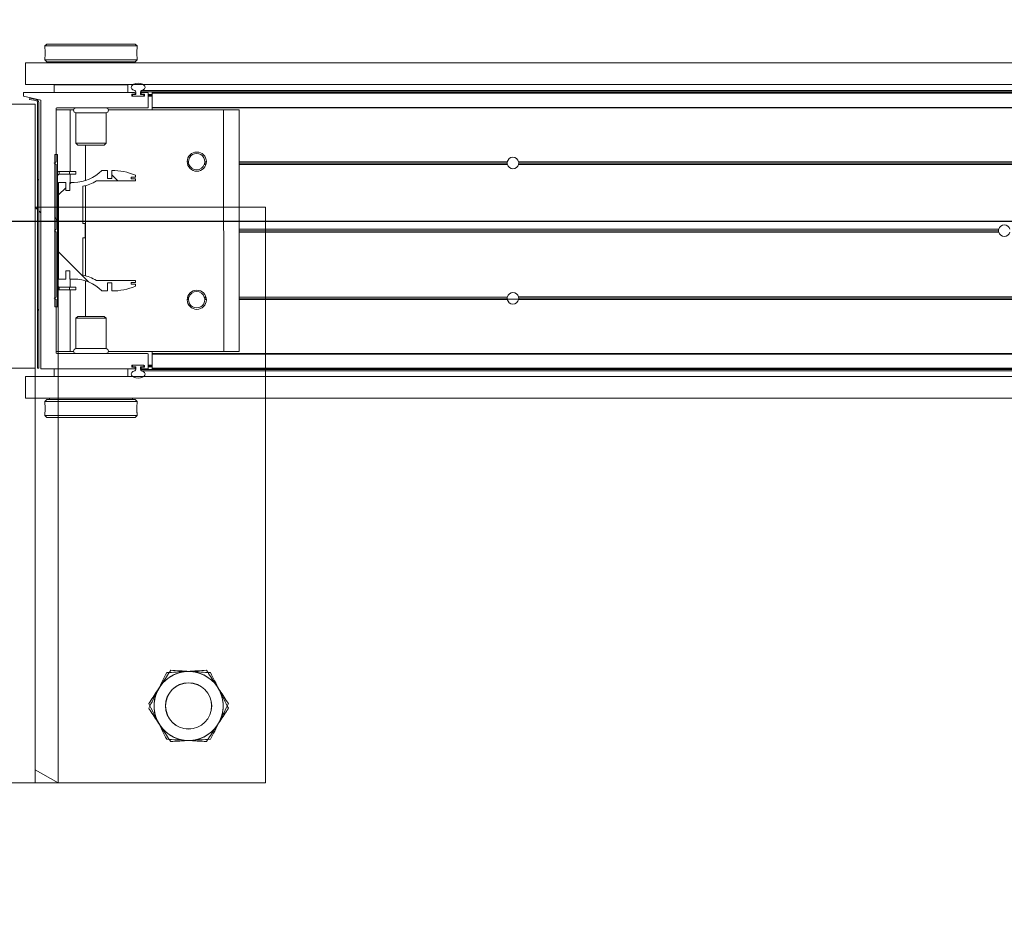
# Model space of a CAD drawing. Header units: feet. Extents: x 0 to 152726, y 0 to 59505.
# Tile 54 of 85: x 152368.14 to 152369.48, y 59279.95 to 59281.15. Entities that reach past the tile are written whole.
import ezdxf
from ezdxf import colors
from ezdxf.entities.mleader import LeaderData, LeaderLine
from ezdxf.math import Vec2, Vec3

# ---------------------------------------------------------------- set-up
doc = ezdxf.new("R2010")
doc.units = ezdxf.units.FT
doc.header["$LTSCALE"] = 0.1
doc.header["$MEASUREMENT"] = 0
doc.layers.add('BR_P_Rail_Object', color=251, linetype='Continuous', lineweight=30)
doc.layers.add('SC_Scratch7', color=252, linetype='Continuous', lineweight=0)
doc.layers.add('L-ANNO-NOTE', color=30, linetype='Continuous')
doc.styles.add('Arial', font='arial.ttf')

# ---------------------------------------------------------------- blocks, each defined once
blk = doc.blocks.new('HIGH ST SCREENWALL_2 PANEL PLAN_5')
at = {"layer": 'SC_Scratch7', "lineweight": 0, "extrusion": (0, 0, -1)}
h = blk.add_hatch(dxfattribs=at)
h.set_pattern_fill('ANSI31', color=256, scale=0.01, style=0, pattern_type=2)
h.set_pattern_definition([(135.001858, (13.93250677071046, -13.85558473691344), (0.08838530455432, 0.08839103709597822), [])])
h.paths.add_polyline_path([(8.31959663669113, -0.1420163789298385, 0.3639702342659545), (8.3216625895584, -0.1444783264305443), (8.33020221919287, -0.1459838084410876), (8.329912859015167, -0.147625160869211), (8.321373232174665, -0.1461196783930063, -0.3639702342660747), (8.317929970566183, -0.1420164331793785), (8.317918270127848, 0.218737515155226), (8.319584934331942, 0.2187375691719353)])
h = blk.add_hatch(dxfattribs=at)
h.set_pattern_fill('ANSI31', color=256, scale=0.01, style=0, pattern_type=2)
h.set_pattern_definition([(135.001858, (13.94247371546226, -14.01359066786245), (0.08838530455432, 0.08839103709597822), [])])
h.paths.add_polyline_path([(8.29240688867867, -0.0711168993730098), (8.292400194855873, 0.1352576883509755), (8.296150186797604, 0.1352578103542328), (8.296156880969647, -0.07111677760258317)])
h = blk.add_hatch(dxfattribs=at)
h.set_pattern_fill('ANSI38', color=256, scale=0.01, style=0, pattern_type=2)
h.set_pattern_definition([(135.001858, (13.84260789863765, -14.04877248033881), (0.08838530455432, 0.08839103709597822), []), (45.001858, (13.84260789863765, -14.04877248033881), (0.2651616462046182, 0.0883967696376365), [0.31249937, -0.18749962])])
h.paths.add_polyline_path([(8.281330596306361, 0.0867287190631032), (8.281330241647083, 0.09768670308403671), (8.290943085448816, 0.09768701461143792), (8.290947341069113, -0.03354631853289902), (8.281334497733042, -0.03354663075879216), (8.281334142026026, -0.02258864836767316), (8.275691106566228, -0.02258883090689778), (8.27569146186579, -0.03354681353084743), (8.27004843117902, -0.03354699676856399, 0.2061892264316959), (8.232417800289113, -0.04975553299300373), (8.224379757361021, -0.04975579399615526), (8.224379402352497, -0.03879781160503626), (8.218801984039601, -0.03879799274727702), (8.218802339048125, -0.04975597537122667, -0.09842250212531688), (8.186781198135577, -0.04339219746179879), (8.186781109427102, -0.04068551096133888), (8.192514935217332, -0.04068532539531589), (8.192514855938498, -0.03822469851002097), (8.18678103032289, -0.03822488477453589), (8.186780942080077, -0.03551819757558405), (8.239671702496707, -0.03551648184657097, -0.0857050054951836), (8.258138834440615, -0.02821396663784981), (8.258137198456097, 0.02222678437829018), (8.25485636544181, 0.0222266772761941), (8.254855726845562, 0.04191167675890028), (8.258136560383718, 0.04191178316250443), (8.258134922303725, 0.09235253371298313, -0.0857050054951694), (8.239667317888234, 0.09965385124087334), (8.186776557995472, 0.09965213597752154), (8.186776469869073, 0.102358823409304), (8.19251029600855, 0.1023590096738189), (8.192510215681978, 0.1048196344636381), (8.186776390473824, 0.1048194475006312), (8.186776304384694, 0.1075261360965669, -0.09842250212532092), (8.218797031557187, 0.1138919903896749), (8.218797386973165, 0.1029340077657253), (8.224374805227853, 0.1029341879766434), (8.224374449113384, 0.1138921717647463), (8.232412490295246, 0.1138924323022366, 0.2061892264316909), (8.270044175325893, 0.09768633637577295), (8.275687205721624, 0.09768651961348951), (8.275687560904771, 0.08672853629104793)])
at = {"layer": 'SC_Scratch7', "lineweight": 0}
for p, q in [((-8.010400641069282, 0.7812264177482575), (-8.677065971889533, 0.7812480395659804)), ((-8.32290001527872, 0.7812365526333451), (-8.364566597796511, 0.7812379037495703)), ((-8.32290001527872, 0.7812365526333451), (-8.32291693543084, 0.2595709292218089)), ((-8.32290001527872, 0.7812365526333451), (-8.322900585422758, 0.7636584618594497)), ((-8.322900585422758, 0.7636584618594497), (-8.291650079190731, 0.781235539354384)), ((-8.291650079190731, 0.781235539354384), (-8.32290001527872, 0.7812365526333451)), ((-8.291650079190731, 0.781235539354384), (-8.291666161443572, 0.2854064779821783)), ((-8.010417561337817, 0.2595607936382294), (-8.010400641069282, 0.7812264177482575)), ((-8.309478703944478, 0.2829070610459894), (-8.3094788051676, 0.2797792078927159)), ((-8.306978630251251, 0.2854069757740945), (-8.309478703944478, 0.2829070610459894)), ((-8.309478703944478, 0.2829070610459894), (-8.184478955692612, 0.2829030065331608)), ((-8.306978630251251, 0.2854069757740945), (-8.186978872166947, 0.2854030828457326)), ((-8.184478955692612, 0.2829030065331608), (-8.186978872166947, 0.2854030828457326)), ((-8.184479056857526, 0.2797739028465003), (-8.184478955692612, 0.2829030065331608)), ((-8.184812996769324, 0.2737085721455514), (-8.184802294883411, 0.2718994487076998)), ((-8.335937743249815, 0.2595713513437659), (-8.33593870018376, 0.2300714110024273)), ((-8.335937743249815, 0.2595713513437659), (-4.34636239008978, 0.2594419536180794)), ((-8.309479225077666, 0.2668395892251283), (-8.309479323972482, 0.2637929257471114)), ((-8.309479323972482, 0.2637929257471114), (-8.306979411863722, 0.261292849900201)), ((-8.309479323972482, 0.2637929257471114), (-8.1844795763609, 0.2637888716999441)), ((-8.306979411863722, 0.261292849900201), (-8.186979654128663, 0.2612889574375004)), ((-8.30322942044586, 0.2612927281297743), (-8.303229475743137, 0.2595702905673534)), ((-8.190729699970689, 0.259566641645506), (-8.190729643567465, 0.2612890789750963)), ((-8.186979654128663, 0.2612889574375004), (-8.1844795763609, 0.2637888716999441)), ((-8.1844795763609, 0.2637888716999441), (-8.18447947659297, 0.2668379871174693)), ((-8.33593870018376, 0.2300714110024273), (-4.346363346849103, 0.2299420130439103)), ((-8.322917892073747, 0.230070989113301), (-8.322918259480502, 0.2187376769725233)), ((-8.296999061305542, 0.2299868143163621), (-8.296999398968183, 0.2195701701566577)), ((-8.296999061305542, 0.2299868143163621), (-8.296980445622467, 0.2299868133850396)), ((-8.2969807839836, 0.2195701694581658), (-8.296980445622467, 0.2299868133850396)), ((-8.296980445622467, 0.2299868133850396), (-8.196980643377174, 0.2299835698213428)), ((-8.291667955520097, 0.2300699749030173), (-8.291667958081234, 0.2299866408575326)), ((-8.262605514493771, 0.2300690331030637), (-8.26260551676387, 0.2299856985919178)), ((-8.231355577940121, 0.229984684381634), (-8.231355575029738, 0.2300680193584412)), ((-8.196980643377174, 0.2299835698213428), (-8.196980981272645, 0.2195669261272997)), ((-8.196962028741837, 0.2299835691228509), (-8.196962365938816, 0.2195669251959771)), ((-8.322918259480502, 0.2187376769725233), (-8.364584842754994, 0.2187390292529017)), ((-8.322929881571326, -0.1395949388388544), (-8.322918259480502, 0.2187376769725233)), ((-8.319584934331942, 0.2187375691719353), (-8.31959663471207, -0.1420163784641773)), ((-8.319584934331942, 0.2187375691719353), (-8.317918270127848, 0.218737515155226)), ((-8.317918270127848, 0.218737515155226), (-8.317929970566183, -0.1420164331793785)), ((-8.315105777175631, 0.2187505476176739), (-8.315117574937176, -0.1450118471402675)), ((-8.187801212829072, 0.2195666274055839), (-8.314285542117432, 0.2195707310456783)), ((-8.191772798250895, 0.2154286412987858), (-8.191772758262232, 0.2166632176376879)), ((-8.175093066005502, 0.2146078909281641), (-8.190952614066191, 0.2146084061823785)), ((-8.190952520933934, 0.2174834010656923), (-8.18780127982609, 0.2174832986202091)), ((-8.190814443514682, 0.2160667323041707), (-8.190814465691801, 0.2154000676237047)), ((-8.189981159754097, 0.2145667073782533), (-8.176064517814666, 0.2145662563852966)), ((-8.186356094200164, 0.2168999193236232), (-8.189981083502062, 0.2169000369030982)), ((-8.186981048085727, 0.2183034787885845), (-8.186981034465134, 0.2187463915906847)), ((-8.186355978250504, 0.2204802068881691), (-8.186356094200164, 0.2168999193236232)), ((-8.179689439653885, 0.2168997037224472), (-8.179689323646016, 0.2204799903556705)), ((-8.176251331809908, 0.2168995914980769), (-8.179689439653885, 0.2168997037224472)), ((-8.179689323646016, 0.2204799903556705), (-6.407156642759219, 0.2204225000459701)), ((-8.17906438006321, 0.2187461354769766), (-8.179064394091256, 0.2183032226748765)), ((-8.17842053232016, 0.2222122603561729), (-6.407217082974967, 0.2221548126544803)), ((-8.178244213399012, 0.2174829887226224), (-8.175092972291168, 0.2174828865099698)), ((-8.170092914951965, 0.2195660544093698), (-8.178244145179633, 0.2195663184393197)), ((-8.176251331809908, 0.2168995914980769), (-8.175231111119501, 0.2168995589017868)), ((-8.175231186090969, 0.2146078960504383), (-8.175231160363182, 0.2153995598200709)), ((-8.175231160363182, 0.2153995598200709), (-8.175231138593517, 0.2160662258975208)), ((-8.175231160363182, 0.2153995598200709), (-8.174273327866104, 0.2153995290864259)), ((-8.175231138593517, 0.2160662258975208), (-8.175231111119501, 0.2168995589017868)), ((-8.175231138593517, 0.2160662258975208), (-8.174272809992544, 0.2160661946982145)), ((-8.175231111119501, 0.2168995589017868), (-8.174307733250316, 0.2168995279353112)), ((-8.174272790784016, 0.2166626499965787), (-8.174272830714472, 0.215428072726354)), ((-8.169273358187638, 0.1995660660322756), (-8.169272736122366, 0.21874581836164)), ((-8.169272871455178, 0.2145660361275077), (-8.16406454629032, 0.2145658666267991)), ((-8.169272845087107, 0.2153993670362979), (-8.164064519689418, 0.2153991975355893)), ((-8.169272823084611, 0.2160660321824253), (-8.164064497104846, 0.2160658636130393)), ((-8.169272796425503, 0.2168993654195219), (-8.164064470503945, 0.2168991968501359)), ((-8.164065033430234, 0.1995527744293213), (-8.164064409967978, 0.2187456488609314)), ((-8.164064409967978, 0.2187456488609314), (-8.164064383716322, 0.2195658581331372)), ((-6.407096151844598, 0.2186886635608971), (-8.164064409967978, 0.2187456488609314)), ((-6.407124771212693, 0.2195088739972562), (-8.164064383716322, 0.2195658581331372)), ((-8.294275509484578, 0.1254036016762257), (-8.294273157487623, 0.1979165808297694)), ((-8.294273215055, 0.1961326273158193), (-8.275314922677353, 0.1961320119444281)), ((-8.293452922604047, 0.1987367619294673), (-8.17010671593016, 0.19873276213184)), ((-8.291668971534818, 0.1987367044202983), (-8.291669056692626, 0.1961325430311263)), ((-8.275317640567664, 0.112340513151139), (-8.275314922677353, 0.1961320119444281)), ((-8.275314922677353, 0.1961320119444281), (-8.270608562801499, 0.1961318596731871)), ((-8.267398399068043, 0.1921742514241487), (-8.26739974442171, 0.1506913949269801)), ((-8.226565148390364, 0.1921729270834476), (-8.267398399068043, 0.1921742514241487)), ((-8.226566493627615, 0.1506900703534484), (-8.226565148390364, 0.1921729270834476)), ((-8.223354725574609, 0.1961303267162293), (-8.066982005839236, 0.1961252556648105)), ((-8.164065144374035, 0.1961284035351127), (-8.16406505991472, 0.1987325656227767)), ((-8.16406505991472, 0.1987325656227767), (-8.164065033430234, 0.1995527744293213)), ((-6.406397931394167, 0.1986755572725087), (-8.16406505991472, 0.1987325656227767)), ((-6.406426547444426, 0.1994957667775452), (-8.164065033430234, 0.1995527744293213)), ((-8.06699264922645, -0.131999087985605), (-8.066982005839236, 0.1961252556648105)), ((-8.066982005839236, 0.1961252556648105), (-8.04614871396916, 0.1961245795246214)), ((-8.046159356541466, -0.1319997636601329), (-8.04614871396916, 0.1961245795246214)), ((-8.26739974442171, 0.1506913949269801), (-8.265027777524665, 0.1483192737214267)), ((-8.226566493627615, 0.1506900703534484), (-8.26739974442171, 0.1506913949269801)), ((-8.228938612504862, 0.1483181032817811), (-8.265027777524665, 0.1483192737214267)), ((-8.254484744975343, 0.1000783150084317), (-8.254483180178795, 0.1483189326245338)), ((-8.228938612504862, 0.1483181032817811), (-8.226566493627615, 0.1506900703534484)), ((-8.296150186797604, 0.1352578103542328), (-8.296156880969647, -0.07111677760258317)), ((-8.292400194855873, 0.1352576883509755), (-8.296150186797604, 0.1352578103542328)), ((-8.292400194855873, 0.1352576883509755), (-8.29240688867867, -0.0711168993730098)), ((-8.296775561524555, 0.1237370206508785), (-8.294275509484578, 0.1254036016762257)), ((-8.29427561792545, 0.1220702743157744), (-8.296775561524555, 0.1237370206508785)), ((-8.294278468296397, 0.03419504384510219), (-8.29427561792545, 0.1220702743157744)), ((-8.11472637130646, 0.1253977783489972), (-8.116456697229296, 0.1253978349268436)), ((-8.114536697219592, 0.1237311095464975), (-8.116295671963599, 0.1237311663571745)), ((-8.114080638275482, 0.1220644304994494), (-8.115911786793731, 0.1220644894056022)), ((-8.090973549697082, 0.1220636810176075), (-8.093221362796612, 0.1220637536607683)), ((-8.090589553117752, 0.1237303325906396), (-8.092765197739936, 0.1237304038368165)), ((-8.090428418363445, 0.1253969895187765), (-8.09257541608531, 0.1253970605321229)), ((-7.68208849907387, 0.1220504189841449), (-8.04615111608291, 0.1220622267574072)), ((-7.682296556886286, 0.1237170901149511), (-8.04615106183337, 0.1237288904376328)), ((-7.682144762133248, 0.12538374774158), (-8.046151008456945, 0.1253955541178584)), ((-7.682216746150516, 0.1249670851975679), (-7.666753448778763, 0.1249665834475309)), ((-6.570320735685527, 0.1220143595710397), (-7.666881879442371, 0.122049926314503)), ((-6.570320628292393, 0.1253476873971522), (-7.666825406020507, 0.1253832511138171)), ((-6.570320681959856, 0.1236810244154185), (-7.666673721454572, 0.1237165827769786)), ((-8.289984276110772, 0.1123409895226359), (-8.289984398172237, 0.1085909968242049)), ((-8.275975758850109, 0.1085905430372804), (-8.289984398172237, 0.1085909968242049)), ((-8.275975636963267, 0.1123405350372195), (-8.289984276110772, 0.1123409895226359)), ((-8.275975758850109, 0.1085905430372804), (-8.275975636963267, 0.1123405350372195)), ((-8.267642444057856, 0.1085902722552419), (-8.275975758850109, 0.1085905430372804)), ((-8.267642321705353, 0.1123402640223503), (-8.275975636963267, 0.1123405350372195)), ((-8.275318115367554, 0.09768650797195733), (-8.27531776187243, 0.1085905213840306)), ((-8.267642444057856, 0.1085902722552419), (-8.267642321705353, 0.1123402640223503)), ((-8.224374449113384, 0.1138921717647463), (-8.23241249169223, 0.1138924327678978)), ((-8.224374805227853, 0.1029341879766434), (-8.224374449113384, 0.1138921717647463)), ((-8.218797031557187, 0.1138919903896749), (-8.218797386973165, 0.1029340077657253)), ((-8.186776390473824, 0.1048194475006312), (-8.186776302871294, 0.1075261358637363)), ((-8.290943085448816, 0.09768701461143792), (-8.290947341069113, -0.03354631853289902)), ((-8.281330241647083, 0.09768670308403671), (-8.290943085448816, 0.09768701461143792)), ((-8.281330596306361, 0.0867287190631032), (-8.281330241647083, 0.09768670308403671)), ((-8.275687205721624, 0.09768651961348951), (-8.275687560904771, 0.08672853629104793)), ((-8.270044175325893, 0.09768633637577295), (-8.275687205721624, 0.09768651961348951)), ((-8.239667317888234, 0.09965385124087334), (-8.186776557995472, 0.09965213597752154)), ((-8.218797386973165, 0.1029340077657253), (-8.224374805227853, 0.1029341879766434)), ((-8.19251029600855, 0.1023590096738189), (-8.192510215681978, 0.1048196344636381)), ((-8.186776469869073, 0.102358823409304), (-8.19251029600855, 0.1023590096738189)), ((-8.192510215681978, 0.1048196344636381), (-8.186776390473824, 0.1048194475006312)), ((-8.186776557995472, 0.09965213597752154), (-8.186776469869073, 0.102358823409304)), ((-8.275687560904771, 0.08672853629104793), (-8.281330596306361, 0.0867287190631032)), ((-8.258136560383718, 0.04191178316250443), (-8.258134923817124, 0.0923525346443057)), ((-8.254488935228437, -0.02909848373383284), (-8.254484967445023, 0.09323681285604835)), ((-8.254855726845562, 0.04191167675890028), (-8.258136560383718, 0.04191178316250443)), ((-8.25485636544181, 0.0222266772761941), (-8.254855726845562, 0.04191167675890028)), ((-8.296403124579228, 0.03207052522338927), (-8.294278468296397, 0.03419504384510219)), ((-8.29427860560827, 0.0299458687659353), (-8.296403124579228, 0.03207052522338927)), ((-8.29428145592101, -0.0579293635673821), (-8.29427860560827, 0.0299458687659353)), ((-7.015340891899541, 0.02990438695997), (-8.046154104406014, 0.02993782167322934)), ((-7.015635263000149, 0.03202898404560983), (-8.046154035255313, 0.03206240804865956)), ((-7.015340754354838, 0.03415356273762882), (-8.046153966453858, 0.03418699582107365)), ((-8.258138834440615, -0.02821396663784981), (-8.258137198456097, 0.02222678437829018)), ((-8.258137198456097, 0.02222678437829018), (-8.25485636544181, 0.0222266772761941)), ((-8.319591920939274, 0.00332133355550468), (-8.32292535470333, -1.188414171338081e-05)), ((-8.315112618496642, 0.007800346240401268), (-8.317925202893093, 0.004987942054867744)), ((-8.281334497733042, -0.03354663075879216), (-8.281334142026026, -0.02258864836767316)), ((-8.281334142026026, -0.02258864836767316), (-8.275691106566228, -0.02258883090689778)), ((-8.275691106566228, -0.02258883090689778), (-8.27569146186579, -0.03354681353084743)), ((-8.290947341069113, -0.03354631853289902), (-8.281334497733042, -0.03354663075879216)), ((-8.27569146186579, -0.03354681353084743), (-8.270048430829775, -0.03354699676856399)), ((-8.275322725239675, -0.04445084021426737), (-8.27532237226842, -0.03354682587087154)), ((-8.254490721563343, -0.08418060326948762), (-8.25448915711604, -0.03593998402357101)), ((-8.186780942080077, -0.03551819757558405), (-8.23967170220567, -0.03551648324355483)), ((-8.224379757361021, -0.04975579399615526), (-8.224379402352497, -0.03879781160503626)), ((-8.224379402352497, -0.03879781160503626), (-8.218801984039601, -0.03879799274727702)), ((-8.218801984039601, -0.03879799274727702), (-8.218802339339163, -0.04975597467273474)), ((-8.192514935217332, -0.04068532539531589), (-8.192514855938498, -0.03822469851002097)), ((-8.192514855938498, -0.03822469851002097), (-8.18678103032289, -0.03822488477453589)), ((-8.18678103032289, -0.03822488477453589), (-8.186780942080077, -0.03551819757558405)), ((-8.289989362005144, -0.04445036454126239), (-8.289989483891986, -0.04820035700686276)), ((-8.289989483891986, -0.04820035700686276), (-8.27598084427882, -0.04820081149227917)), ((-8.289989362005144, -0.04445036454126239), (-8.275980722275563, -0.0444508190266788)), ((-8.275980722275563, -0.0444508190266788), (-8.27598084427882, -0.04820081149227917)), ((-8.27598084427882, -0.04820081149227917), (-8.267647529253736, -0.04820108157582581)), ((-8.275980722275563, -0.0444508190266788), (-8.267647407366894, -0.0444510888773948)), ((-8.275325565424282, -0.1319923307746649), (-8.275322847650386, -0.04820083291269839)), ((-8.267647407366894, -0.0444510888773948), (-8.267647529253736, -0.04820108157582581)), ((-8.232417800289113, -0.04975553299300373), (-8.224379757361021, -0.04975579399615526)), ((-8.186781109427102, -0.04068551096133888), (-8.192514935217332, -0.04068532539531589)), ((-8.186781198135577, -0.04339219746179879), (-8.186781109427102, -0.04068551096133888)), ((-8.296781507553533, -0.05959594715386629), (-8.29428145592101, -0.0579293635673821)), ((-8.294281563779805, -0.06126269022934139), (-8.296781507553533, -0.05959594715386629)), ((-8.294283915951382, -0.1337756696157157), (-8.294281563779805, -0.06126269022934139)), ((-8.114732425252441, -0.0612685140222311), (-8.116462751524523, -0.06126845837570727)), ((-8.114542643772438, -0.05960185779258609), (-8.11630161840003, -0.05960180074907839)), ((-8.11408647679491, -0.05793520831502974), (-8.115917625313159, -0.05793514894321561)), ((-8.090979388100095, -0.05793595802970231), (-8.09322720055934, -0.0579358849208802)), ((-8.090595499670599, -0.05960263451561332), (-8.092771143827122, -0.05960256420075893)), ((-8.090434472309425, -0.0612693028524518), (-8.092581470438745, -0.06126923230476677)), ((-7.682150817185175, -0.06128254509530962), (-8.046157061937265, -0.06127073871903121)), ((-7.68230250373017, -0.05961587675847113), (-8.04615700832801, -0.05960407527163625)), ((-7.682094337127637, -0.05794921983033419), (-8.046156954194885, -0.05793741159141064)), ((-6.570326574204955, -0.0579852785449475), (-7.666887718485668, -0.0579497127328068)), ((-6.570326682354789, -0.06131860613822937), (-7.666831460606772, -0.06128304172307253)), ((-6.570326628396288, -0.05965194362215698), (-7.666679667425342, -0.05961638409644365)), ((-8.296156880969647, -0.07111677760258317), (-8.29240688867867, -0.0711168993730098)), ((-8.267407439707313, -0.08655222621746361), (-8.267408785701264, -0.1280350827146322)), ((-8.265035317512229, -0.08418026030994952), (-8.267407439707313, -0.08655222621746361)), ((-8.267407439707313, -0.08655222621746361), (-8.226574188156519, -0.08655354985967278)), ((-8.265035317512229, -0.08418026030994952), (-8.228946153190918, -0.0841814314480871)), ((-8.226574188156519, -0.08655354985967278), (-8.228946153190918, -0.0841814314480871)), ((-8.226575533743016, -0.1280364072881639), (-8.226574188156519, -0.08655354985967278)), ((-8.29428385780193, -0.1319917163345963), (-8.275325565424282, -0.1319923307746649)), ((-8.275325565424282, -0.1319923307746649), (-8.270619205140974, -0.1319924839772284)), ((-8.267408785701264, -0.1280350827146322), (-8.226575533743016, -0.1280364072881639)), ((-8.223365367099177, -0.1319940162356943), (-8.06699264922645, -0.131999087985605)), ((-8.164075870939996, -0.1346001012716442), (-8.164075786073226, -0.1319959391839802)), ((-8.06699264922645, -0.131999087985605), (-8.046159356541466, -0.1319997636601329)), ((-8.364596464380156, -0.1395935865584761), (-8.322929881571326, -0.1395949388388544)), ((-8.315117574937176, -0.1450118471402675), (-8.338555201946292, -0.1504277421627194)), ((-8.3216625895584, -0.1444783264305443), (-8.33020221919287, -0.1459838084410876)), ((-8.329912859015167, -0.147625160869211), (-8.33020221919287, -0.1459838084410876)), ((-8.32137322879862, -0.146119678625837), (-8.329912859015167, -0.147625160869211)), ((-8.170104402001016, -0.1345999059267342), (-8.293463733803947, -0.1345959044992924)), ((-8.169284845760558, -0.1546130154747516), (-8.169284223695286, -0.1354201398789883)), ((-8.164076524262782, -0.1547453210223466), (-8.164075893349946, -0.1352881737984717)), ((-8.164075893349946, -0.1352881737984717), (-8.164075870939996, -0.1346001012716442)), ((-6.406432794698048, -0.1353451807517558), (-8.164075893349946, -0.1352881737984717)), ((-6.406408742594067, -0.1346571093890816), (-8.164075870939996, -0.1346001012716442)), ((-8.338555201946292, -0.1504277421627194), (-8.338555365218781, -0.1554277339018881)), ((-8.338555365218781, -0.1554277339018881), (-8.187813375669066, -0.1554326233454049)), ((-8.296993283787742, -0.1658457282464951), (-8.29699294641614, -0.1554290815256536)), ((-8.196993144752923, -0.1554323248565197), (-8.196993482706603, -0.1658489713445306)), ((-8.19178473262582, -0.1525289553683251), (-8.191784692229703, -0.1512943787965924)), ((-8.18781330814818, -0.1533492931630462), (-8.190964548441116, -0.1533491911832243)), ((-8.190964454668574, -0.1504741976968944), (-8.175104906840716, -0.1504747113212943)), ((-8.190826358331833, -0.1512658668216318), (-8.19082637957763, -0.1519325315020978)), ((-8.176076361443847, -0.1504330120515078), (-8.189992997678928, -0.150432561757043)), ((-8.189806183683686, -0.1527658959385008), (-8.186368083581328, -0.1527660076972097)), ((-8.186993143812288, -0.1546124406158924), (-8.186993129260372, -0.1541695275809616)), ((-8.186368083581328, -0.1527660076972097), (-8.186368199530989, -0.1563462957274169)), ((-8.179701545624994, -0.1563465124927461), (-8.179701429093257, -0.1527662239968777)), ((-8.179701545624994, -0.1563465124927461), (-6.407168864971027, -0.1564040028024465)), ((-8.179701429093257, -0.1527662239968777), (-8.176076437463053, -0.152766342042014)), ((-8.179076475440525, -0.1541697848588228), (-8.179076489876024, -0.154612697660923)), ((-8.178432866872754, -0.1580788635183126), (-6.407229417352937, -0.1581363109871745)), ((-8.17825630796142, -0.1554329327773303), (-8.170105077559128, -0.1554331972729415)), ((-8.175105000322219, -0.1533497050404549), (-8.178256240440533, -0.1533496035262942)), ((-8.176076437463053, -0.152766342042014), (-8.17524310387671, -0.1527663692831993)), ((-8.17524310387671, -0.1527663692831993), (-8.175243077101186, -0.1519330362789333)), ((-8.17524310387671, -0.1527663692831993), (-8.174319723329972, -0.1527663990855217)), ((-8.175243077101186, -0.1519330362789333), (-8.175243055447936, -0.1512663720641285)), ((-8.175243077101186, -0.1519330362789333), (-8.17428474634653, -0.1519330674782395)), ((-8.175243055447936, -0.1512663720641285), (-8.175243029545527, -0.150474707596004)), ((-8.175243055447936, -0.1512663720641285), (-8.174285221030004, -0.1512664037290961)), ((-8.174284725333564, -0.1512949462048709), (-8.174284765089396, -0.1525295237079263)), ((-8.169284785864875, -0.1527665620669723), (-8.164076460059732, -0.1527667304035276)), ((-8.169284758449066, -0.1519332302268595), (-8.164076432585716, -0.1519333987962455)), ((-8.169284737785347, -0.151266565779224), (-8.16407641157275, -0.1512667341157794)), ((-8.169284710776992, -0.1504332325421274), (-8.164076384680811, -0.1504334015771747)), ((-8.164076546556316, -0.1554333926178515), (-8.164076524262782, -0.1547453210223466)), ((-6.407136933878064, -0.1554903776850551), (-8.164076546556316, -0.1554333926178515)), ((-6.407112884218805, -0.1548023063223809), (-8.164076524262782, -0.1547453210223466)), ((-8.335951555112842, -0.1662611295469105), (-8.33595251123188, -0.1957610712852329)), ((-8.335951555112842, -0.1662611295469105), (-4.346376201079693, -0.1663905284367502)), ((-8.196993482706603, -0.1658489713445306), (-8.296993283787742, -0.1658457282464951)), ((-8.26261835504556, -0.1658468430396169), (-8.262618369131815, -0.1662635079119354)), ((-8.231368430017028, -0.1662645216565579), (-8.231368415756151, -0.1658478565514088)), ((-8.33595251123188, -0.1957610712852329), (-4.346377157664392, -0.1958904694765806)), ((-8.30949435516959, -0.1996510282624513), (-8.309494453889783, -0.2027001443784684)), ((-8.30699428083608, -0.1971511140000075), (-8.30949435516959, -0.1996510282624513)), ((-8.184494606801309, -0.1996550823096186), (-8.30949435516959, -0.1996510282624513)), ((-8.186994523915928, -0.1971550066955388), (-8.30699428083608, -0.1971511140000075)), ((-8.303244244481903, -0.1957621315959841), (-8.30324428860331, -0.1971512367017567)), ((-8.190744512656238, -0.1971548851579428), (-8.190744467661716, -0.1957657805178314)), ((-8.184494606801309, -0.1996550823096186), (-8.186994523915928, -0.1971550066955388)), ((-8.18449470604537, -0.2027017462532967), (-8.184494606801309, -0.1996550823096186)), ((-8.309160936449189, -0.2095707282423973), (-8.309171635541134, -0.207761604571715)), ((-8.309494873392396, -0.2156360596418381), (-8.309494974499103, -0.2187651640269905)), ((-8.309494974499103, -0.2187651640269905), (-8.306995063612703, -0.2212652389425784)), ((-8.184495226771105, -0.2187692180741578), (-8.309494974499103, -0.2187651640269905)), ((-8.186995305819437, -0.2212691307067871), (-8.306995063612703, -0.2212652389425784)), ((-8.186995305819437, -0.2212691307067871), (-8.184495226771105, -0.2187692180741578)), ((-8.184495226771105, -0.2187692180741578), (-8.184495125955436, -0.2156413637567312))]:
    blk.add_line(p, q, dxfattribs=at)
at = {"layer": 'SC_Scratch7', "lineweight": 0, "extrusion": (0, 0, -1)}
for centre, radius in [((8.114570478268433, 0.6770633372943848), 0.03141660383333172), ((8.114570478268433, 0.6770633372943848), 0.0312499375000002), ((8.103442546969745, 0.1258140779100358), 0.01302080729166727), ((8.103448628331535, -0.06168554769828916), 0.01302080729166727)]:
    blk.add_circle(centre, radius, dxfattribs=at)
at = {"layer": 'SC_Scratch7', "lineweight": 0}
for centre, radius, start, end in [((-8.114570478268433, 0.6770633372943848), 0.04687490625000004, 93.33381642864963, 153.3338164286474), ((-8.114570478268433, 0.6770633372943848), 0.04687490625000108, 33.33381642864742, 93.33381642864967), ((-8.114570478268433, 0.6770633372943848), 0.04687490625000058, 153.3338164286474, 213.3338164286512), ((-8.114570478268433, 0.6770633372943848), 0.04687490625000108, 333.3338164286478, 33.33381642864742), ((-8.114570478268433, 0.6770633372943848), 0.04687490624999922, 273.3338164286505, 333.3338164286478), ((-8.114570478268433, 0.6770633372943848), 0.04687490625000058, 213.3338164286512, 273.3338164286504), ((-8.371796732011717, 0.2733517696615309), 0.06265684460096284, 354.0342443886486, 5.887848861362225), ((-8.31428556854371, 0.2187505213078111), 0.0008202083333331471, 89.99814166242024, 179.9981416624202), ((-8.190952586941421, 0.2154286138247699), 0.0008202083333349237, 179.9981416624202, 269.9981416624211), ((-8.190952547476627, 0.2166631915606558), 0.0008202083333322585, 89.9981416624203, 179.9981416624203), ((-8.189981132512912, 0.2154000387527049), 0.0008333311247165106, 179.9981031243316, 269.9981416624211), ((-8.189981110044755, 0.2160667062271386), 0.0008333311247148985, 89.99814166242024, 179.9981776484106), ((-8.187801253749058, 0.2183035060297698), 0.0008202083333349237, 269.9981416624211, 359.9981416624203), ((-8.187801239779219, 0.218746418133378), 0.0008202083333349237, 359.9981416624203, 89.99814166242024), ((-8.188172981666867, 0.2204802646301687), 0.001817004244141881, 359.9981416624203, 72.43568201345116), ((-8.177872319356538, 0.2204799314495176), 0.001817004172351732, 107.5606011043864, 179.9981433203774), ((-8.178244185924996, 0.2183031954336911), 0.0008202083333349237, 179.9981416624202, 269.9981416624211), ((-8.178244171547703, 0.2187461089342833), 0.0008202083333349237, 89.99814166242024, 179.9981416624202), ((-8.176251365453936, 0.2158584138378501), 0.001041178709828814, 11.51323150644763, 89.9981416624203), ((-8.176064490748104, 0.21539958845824), 0.000833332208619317, 269.9981416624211, 359.9980818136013), ((-8.175093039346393, 0.21542810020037), 0.0008202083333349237, 269.9981416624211, 359.9981416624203), ((-8.17509299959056, 0.2166626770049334), 0.0008202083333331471, 359.9981416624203, 89.99814166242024), ((-8.170092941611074, 0.2187458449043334), 0.0008202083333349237, 359.9981416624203, 89.99814166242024), ((-8.293452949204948, 0.197916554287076), 0.0008202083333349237, 89.99814166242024, 179.9981416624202), ((-8.26739829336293, 0.1954550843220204), 0.003280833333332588, 89.99814166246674, 269.9981416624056), ((-8.226565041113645, 0.195453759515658), 0.003280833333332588, 269.9981416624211, 89.99814166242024), ((-8.170106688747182, 0.1995660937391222), 0.0008333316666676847, 269.9981416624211, 359.9981416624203), ((-8.103650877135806, 0.1258140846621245), 0.01108331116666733, 357.843657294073, 182.1526260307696), ((-8.103650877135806, 0.1258140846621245), 0.01108331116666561, 182.1526260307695, 190.8324766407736), ((-8.103650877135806, 0.1258140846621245), 0.01108331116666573, 190.8324766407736, 199.7742688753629), ((-8.103650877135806, 0.1258140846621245), 0.01108331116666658, 199.7742688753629, 340.2220144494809), ((-8.103650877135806, 0.1258140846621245), 0.01108331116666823, 340.2220144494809, 349.1638066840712), ((-8.103650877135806, 0.1258140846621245), 0.01108331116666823, 349.1638066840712, 357.843657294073), ((-7.674485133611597, 0.1238458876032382), 0.007812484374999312, 168.6473907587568, 180.9446345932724), ((-7.674485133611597, 0.1238458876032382), 0.007812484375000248, 180.9446345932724, 193.2865001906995), ((-7.674485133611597, 0.1238458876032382), 0.007812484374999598, 11.34889256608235, 168.6473907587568), ((-7.674485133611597, 0.1238458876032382), 0.007812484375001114, 193.2865001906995, 346.7097831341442), ((-7.674485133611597, 0.1238458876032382), 0.007812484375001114, 346.7097831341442, 359.0516487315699), ((-7.674485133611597, 0.1238458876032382), 0.007812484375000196, 359.0516487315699, 11.3488925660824), ((-8.289984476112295, 0.1061743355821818), 0.002416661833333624, 89.9981416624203, 179.9981416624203), ((-8.289984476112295, 0.1061743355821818), 0.006166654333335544, 89.9981416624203, 113.0704114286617), ((-8.270042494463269, 0.1494771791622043), 0.0517908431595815, 269.998141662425, 316.6001438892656), ((-8.218799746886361, 0.03016208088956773), 0.08372991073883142, 67.51378105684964, 89.9981416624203), ((-8.270042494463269, 0.1494771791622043), 0.05835250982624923, 281.7746374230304, 301.3688958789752), ((-7.007822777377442, 0.03202873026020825), 0.007812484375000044, 164.2179419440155, 179.9981416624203), ((-7.007822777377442, 0.03202873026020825), 0.007812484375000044, 179.9981416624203, 195.7783413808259), ((-7.007822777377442, 0.03202873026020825), 0.0078124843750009, 195.7783413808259, 344.217941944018), ((-7.007822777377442, 0.03202873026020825), 0.0078124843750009, 15.7783413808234, 164.2179419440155), ((-8.270050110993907, -0.08533784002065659), 0.05179084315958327, 43.39613943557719, 89.99814166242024), ((-8.270050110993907, -0.08533784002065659), 0.05835250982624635, 58.62738744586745, 78.22164590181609), ((-8.289989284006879, -0.04203370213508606), 0.006166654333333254, 246.9258718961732, 269.9981416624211), ((-8.289989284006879, -0.04203370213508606), 0.002416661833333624, 179.9981416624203, 269.9981416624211), ((-8.218799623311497, 0.03397393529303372), 0.08372991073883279, 269.9981416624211, 292.4825022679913), ((-8.103656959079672, -0.06168554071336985), 0.01108331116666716, 19.77426887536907, 160.2220144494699), ((-7.674491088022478, -0.05974518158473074), 0.007812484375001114, 13.28650019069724, 166.7097831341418), ((-8.103656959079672, -0.06168554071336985), 0.0110833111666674, 177.8436572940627, 2.152626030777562), ((-8.103656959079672, -0.06168554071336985), 0.01108331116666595, 169.1638066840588, 177.8436572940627), ((-8.103656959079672, -0.06168554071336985), 0.01108331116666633, 160.2220144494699, 169.1638066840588), ((-8.103656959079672, -0.06168554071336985), 0.01108331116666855, 10.83247664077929, 19.77426887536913), ((-8.103656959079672, -0.06168554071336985), 0.01108331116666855, 2.152626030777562, 10.83247664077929), ((-7.674491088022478, -0.05974518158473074), 0.007812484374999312, 179.051648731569, 191.3488925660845), ((-7.674491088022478, -0.05974518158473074), 0.007812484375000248, 166.7097831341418, 179.051648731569), ((-7.674491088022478, -0.05974518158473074), 0.007812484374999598, 191.3488925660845, 348.6473907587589), ((-7.674491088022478, -0.05974518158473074), 0.007812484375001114, 0.9446345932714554, 13.28650019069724), ((-7.674491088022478, -0.05974518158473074), 0.007812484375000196, 348.6473907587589, 0.9446345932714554), ((-8.267408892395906, -0.1313159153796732), 0.00328083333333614, 89.99814166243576, 269.9981416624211), ((-8.22657563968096, -0.1313172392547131), 0.00328083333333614, 269.9981416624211, 89.99814166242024), ((-8.322096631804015, -0.1420162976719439), 0.002499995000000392, 279.9981416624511, 359.9981416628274), ((-8.322096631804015, -0.1420162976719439), 0.004166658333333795, 279.9981416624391, 359.9981416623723), ((-8.2934637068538, -0.1337756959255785), 0.0008202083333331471, 179.9981416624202, 269.998141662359), ((-8.170104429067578, -0.1354201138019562), 0.0008202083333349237, 359.9981416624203, 89.99814166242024), ((-8.190964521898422, -0.1525289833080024), 0.0008202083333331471, 179.9981416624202, 269.9981416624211), ((-8.190964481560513, -0.1512944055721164), 0.0008202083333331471, 89.99814166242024, 179.9981416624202), ((-8.189806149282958, -0.1517247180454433), 0.001041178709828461, 191.5132315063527, 269.9981416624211), ((-8.189993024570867, -0.1512658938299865), 0.000833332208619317, 89.9981416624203, 179.9980818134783), ((-8.18781334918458, -0.1546124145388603), 0.0008202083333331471, 269.9981416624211, 359.9981416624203), ((-8.187813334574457, -0.1541695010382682), 0.0008202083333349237, 359.9981416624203, 89.99814166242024), ((-8.188185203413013, -0.1563462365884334), 0.001817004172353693, 287.5606011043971, 359.9981433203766), ((-8.177884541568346, -0.156346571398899), 0.001817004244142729, 179.9981416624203, 252.4356820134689), ((-8.178256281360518, -0.1546127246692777), 0.0008202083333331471, 179.9981416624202, 269.9981416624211), ((-8.178256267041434, -0.1541698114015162), 0.0008202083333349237, 89.99814166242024, 179.9981416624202), ((-8.176076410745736, -0.1519330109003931), 0.0008333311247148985, 269.9981416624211, 359.9981776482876), ((-8.176076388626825, -0.1512663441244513), 0.0008333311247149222, 359.9981031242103, 89.99814166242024), ((-8.175104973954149, -0.1525294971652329), 0.0008202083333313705, 269.9981416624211, 359.9981416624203), ((-8.175104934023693, -0.1512949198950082), 0.0008202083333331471, 359.9981416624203, 89.99814166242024), ((-8.170105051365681, -0.1546129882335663), 0.000820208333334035, 269.9981416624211, 359.9981416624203), ((-8.12217719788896, -0.2092139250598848), 0.06265684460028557, 174.0342443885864, 185.8878488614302)]:
    blk.add_arc(centre, radius, start, end, dxfattribs=at)
for centre, major_axis, ratio, start_param, end_param in [((-8.183022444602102, 0.2268003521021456), (-0.009374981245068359, 3.040691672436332e-07), 0.5617178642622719, 2.083904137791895, 7.340873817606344), ((-8.183035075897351, -0.1626666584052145), (0.009374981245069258, -3.04069167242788e-07), 0.5617178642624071, 2.083904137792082, 7.340873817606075)]:
    blk.add_ellipse(centre, major_axis=major_axis, ratio=ratio, start_param=start_param, end_param=end_param, dxfattribs=at)
for points, knots in [([(-8.156459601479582, 0.6981004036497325), (-8.156171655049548, 0.6986737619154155), (-8.153991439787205, 0.7030150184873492), (-8.149880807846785, 0.7112001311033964), (-8.146180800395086, 0.7185676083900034), (-8.144313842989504, 0.7222850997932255)], [0, 0, 0, 0, 0.07010265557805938, 0.5307909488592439, 1, 1, 1, 1]), ([(-8.144313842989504, 0.7222850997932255), (-8.13992609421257, 0.7225406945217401), (-8.131070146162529, 0.723056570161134), (-8.121915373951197, 0.7235898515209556), (-8.117296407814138, 0.7238589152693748)], [0, 0, 0, 0, 0.4954579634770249, 1, 1, 1, 1]), ([(-8.117296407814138, 0.7238589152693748), (-8.116655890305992, 0.7238962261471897), (-8.111806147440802, 0.7241787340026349), (-8.102662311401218, 0.7247113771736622), (-8.094431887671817, 0.7251908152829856), (-8.090278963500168, 0.7254327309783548)], [0, 0, 0, 0, 0.07010265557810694, 0.5307909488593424, 1, 1, 1, 1]), ([(-8.090278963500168, 0.7254327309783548), (-8.088378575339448, 0.722543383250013), (-8.084558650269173, 0.7167355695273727), (-8.079555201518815, 0.7091283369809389), (-8.076488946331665, 0.7044664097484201), (-8.075407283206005, 0.7028218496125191)], [0, 0, 0, 0, 0.3905333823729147, 0.7850020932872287, 1, 1, 1, 1]), ([(-8.168605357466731, 0.6739157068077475), (-8.166632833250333, 0.677843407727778), (-8.162651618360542, 0.6857708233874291), (-8.15853607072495, 0.6939657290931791), (-8.156459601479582, 0.6981004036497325)], [0, 0, 0, 0, 0.4954579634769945, 1, 1, 1, 1]), ([(-8.075407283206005, 0.7028218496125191), (-8.07338365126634, 0.6997451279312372), (-8.06930444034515, 0.6935430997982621), (-8.06435370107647, 0.6860160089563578), (-8.061454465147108, 0.6816080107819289), (-8.060535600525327, 0.6802109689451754)], [0, 0, 0, 0, 0.4020739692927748, 0.810497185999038, 1, 1, 1, 1]), ([(-8.153733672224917, 0.6513048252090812), (-8.154815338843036, 0.6529493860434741), (-8.157859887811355, 0.6575783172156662), (-8.162863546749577, 0.6651858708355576), (-8.16668380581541, 0.6709941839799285), (-8.168605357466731, 0.6739157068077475)], [0, 0, 0, 0, 0.2149974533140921, 0.6051517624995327, 1, 1, 1, 1]), ([(-8.060535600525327, 0.6802109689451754), (-8.062508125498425, 0.6762832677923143), (-8.06648933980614, 0.6683558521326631), (-8.07060488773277, 0.6601609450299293), (-8.072681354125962, 0.6560262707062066)], [0, 0, 0, 0, 0.4954579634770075, 1, 1, 1, 1]), ([(-8.072681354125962, 0.6560262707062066), (-8.072969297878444, 0.6554529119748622), (-8.075149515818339, 0.651111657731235), (-8.079260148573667, 0.642926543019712), (-8.082960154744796, 0.6355590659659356), (-8.084827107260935, 0.6318415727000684)], [0, 0, 0, 0, 0.07010265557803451, 0.5307909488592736, 1, 1, 1, 1]), ([(-8.138861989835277, 0.6286939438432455), (-8.139780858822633, 0.6300909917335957), (-8.14265122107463, 0.6344550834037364), (-8.147600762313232, 0.6419803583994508), (-8.151680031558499, 0.648182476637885), (-8.153733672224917, 0.6513048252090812)], [0, 0, 0, 0, 0.189503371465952, 0.5919695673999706, 1, 1, 1, 1]), ([(-8.111844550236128, 0.6302677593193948), (-8.112485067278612, 0.630230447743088), (-8.11733481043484, 0.629947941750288), (-8.126478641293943, 0.6294152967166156), (-8.134709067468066, 0.6289358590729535), (-8.138861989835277, 0.6286939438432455)], [0, 0, 0, 0, 0.07010265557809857, 0.5307909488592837, 1, 1, 1, 1]), ([(-8.084827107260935, 0.6318415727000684), (-8.089214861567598, 0.6315859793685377), (-8.098070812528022, 0.6310701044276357), (-8.107225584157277, 0.6305368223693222), (-8.111844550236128, 0.6302677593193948)], [0, 0, 0, 0, 0.4954579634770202, 1, 1, 1, 1]), ([(-8.184819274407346, 0.2733459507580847), (-8.184811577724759, 0.2740754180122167), (-8.18479618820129, 0.2755342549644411), (-8.184688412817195, 0.2774843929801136), (-8.184571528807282, 0.2789448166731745), (-8.184487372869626, 0.2797774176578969), (-8.184487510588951, 0.2797749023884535), (-8.184487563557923, 0.2797739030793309)], [0, 0, 0, 0, 0.2140444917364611, 0.4280607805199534, 0.6428083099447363, 0.8580379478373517, 1, 1, 1, 1]), ([(-8.184479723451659, 0.2668379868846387), (-8.184479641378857, 0.2668371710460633), (-8.184467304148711, 0.26671536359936), (-8.184512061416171, 0.2671435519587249), (-8.184607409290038, 0.2681483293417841), (-8.18472877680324, 0.2698253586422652), (-8.184807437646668, 0.2716499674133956), (-8.184815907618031, 0.2728639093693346), (-8.184819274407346, 0.2733459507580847)], [0, 0, 0, 0, 0.001442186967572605, 0.2150715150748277, 0.4286732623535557, 0.6432687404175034, 0.8583464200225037, 1, 1, 1, 1]), ([(-8.309494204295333, -0.2027001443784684), (-8.30949429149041, -0.2026993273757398), (-8.309506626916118, -0.2025775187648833), (-8.30946186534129, -0.2030057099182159), (-8.309366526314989, -0.2040104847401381), (-8.30924515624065, -0.2056875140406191), (-8.309166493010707, -0.2075121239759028), (-8.30915802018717, -0.2087260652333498), (-8.309154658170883, -0.2092081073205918)], [0, 0, 0, 0, 0.001442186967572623, 0.2150715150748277, 0.4286732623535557, 0.6432687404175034, 0.8583464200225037, 1, 1, 1, 1]), ([(-8.309154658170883, -0.2092081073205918), (-8.30916235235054, -0.2099375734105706), (-8.309177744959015, -0.2113964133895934), (-8.309285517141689, -0.2133465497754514), (-8.309402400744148, -0.2148069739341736), (-8.309486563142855, -0.2156395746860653), (-8.309486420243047, -0.2156370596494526), (-8.309486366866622, -0.2156360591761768)], [0, 0, 0, 0, 0.2140444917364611, 0.4280607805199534, 0.6428083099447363, 0.8580379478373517, 1, 1, 1, 1])]:
    blk.add_open_spline(points, degree=3, knots=knots, dxfattribs=at)
blk = doc.blocks.new('HIGH ST SCREENWALL_2 PANEL PLAN_6')
at = {"layer": 'SC_Scratch7', "lineweight": 0}
for p, q in [((-0.6666906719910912, 0.7812264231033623), (-2.534134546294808e-05, 0.781248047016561)), ((-0.3541912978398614, 0.7812365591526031), (-0.3125247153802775, 0.7812379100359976)), ((-0.3125247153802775, 0.7812379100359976), (-0.2812747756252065, 0.7812389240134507)), ((-0.3125247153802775, 0.7812379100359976), (-0.3125064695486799, 0.2187390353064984)), ((-0.3125247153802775, 0.7812379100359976), (-0.3125241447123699, 0.7636598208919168)), ((-0.2812747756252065, 0.7812389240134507), (-0.3125241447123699, 0.7636598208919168)), ((-0.2812494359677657, -9.122071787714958e-06), (-0.2812747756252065, 0.7812389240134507)), ((-2.534134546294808e-05, 0.781248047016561), (5.820766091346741e-11, 4.656612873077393e-10)), ((-0.3541730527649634, 0.2187376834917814), (-0.3125064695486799, 0.2187390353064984)), ((-0.3124948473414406, -0.1395935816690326), (-0.3125064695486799, 0.2187390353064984)), ((-0.3124948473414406, -0.1395935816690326), (-0.3541614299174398, -0.1395949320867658))]:
    blk.add_line(p, q, dxfattribs=at)
at = {"layer": 'SC_Scratch7'}
blk.add_line((-0.3124993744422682, -1.013511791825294e-05), (-1.746229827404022e-10, 4.656612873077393e-10), dxfattribs=at)
at = {"layer": 'SC_Scratch7', "lineweight": 0, "extrusion": (0, 0, -1)}
for radius in [0.03141660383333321, 0.03124993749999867]:
    blk.add_circle((0.1041884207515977, 0.6770782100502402), radius, dxfattribs=at)
for radius, start, end in [(0.0468749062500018, 33.3338163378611, 93.33381633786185), (0.04687490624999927, 93.33381633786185, 153.3338163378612), (0.0468749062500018, 333.3338163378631, 33.33381633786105), (0.04687490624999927, 153.3338163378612, 213.3338163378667), (0.04687490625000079, 273.3338163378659, 333.3338163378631), (0.04687490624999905, 213.3338163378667, 273.3338163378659)]:
    blk.add_arc((0.1041884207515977, 0.6770782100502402), radius, start, end, dxfattribs=at)
at = {"layer": 'SC_Scratch7', "lineweight": 0}
for points, knots in [([(-0.1284799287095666, 0.7254476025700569), (-0.1303803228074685, 0.7225582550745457), (-0.1342002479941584, 0.7167504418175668), (-0.1392036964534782, 0.7091432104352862), (-0.1422699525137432, 0.7044812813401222), (-0.1433516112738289, 0.7028367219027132)], [0, 0, 0, 0, 0.3905333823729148, 0.7850020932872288, 1, 1, 1, 1]), ([(-0.1014624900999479, 0.7238737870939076), (-0.1021030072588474, 0.7239110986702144), (-0.1069527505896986, 0.7241936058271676), (-0.1160965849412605, 0.7247262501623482), (-0.1243270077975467, 0.7252056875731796), (-0.1284799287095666, 0.7254476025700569)], [0, 0, 0, 0, 0.07010265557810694, 0.5307909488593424, 1, 1, 1, 1]), ([(-0.07444505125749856, 0.7222999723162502), (-0.07883280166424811, 0.7225555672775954), (-0.08768875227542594, 0.72307144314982), (-0.09684352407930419, 0.7236047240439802), (-0.1014624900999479, 0.7238737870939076)], [0, 0, 0, 0, 0.4954579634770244, 1, 1, 1, 1]), ([(-0.06229929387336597, 0.6981152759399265), (-0.06258724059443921, 0.6986886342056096), (-0.0647674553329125, 0.7030298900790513), (-0.06887808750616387, 0.7112150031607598), (-0.0725780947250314, 0.7185824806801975), (-0.07444505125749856, 0.7222999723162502)], [0, 0, 0, 0, 0.070102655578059, 0.5307909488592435, 1, 1, 1, 1]), ([(-0.1433516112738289, 0.7028367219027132), (-0.1453752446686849, 0.6997599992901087), (-0.1494544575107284, 0.6935579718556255), (-0.1544051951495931, 0.6860308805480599), (-0.1573044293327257, 0.6816228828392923), (-0.1582232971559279, 0.6802258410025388)], [0, 0, 0, 0, 0.4020739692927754, 0.8104971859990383, 1, 1, 1, 1]), ([(-0.05015354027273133, 0.6739305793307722), (-0.05212606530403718, 0.6778582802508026), (-0.05610727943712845, 0.6857856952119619), (-0.06022282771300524, 0.6939806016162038), (-0.06229929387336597, 0.6981152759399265)], [0, 0, 0, 0, 0.4954579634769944, 1, 1, 1, 1]), ([(-0.1582232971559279, 0.6802258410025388), (-0.1562507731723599, 0.6762981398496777), (-0.1522695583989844, 0.6683707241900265), (-0.1481540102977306, 0.660175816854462), (-0.1460775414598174, 0.6560411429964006)], [0, 0, 0, 0, 0.4954579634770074, 1, 1, 1, 1]), ([(-0.06502522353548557, 0.6513196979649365), (-0.06394355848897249, 0.6529642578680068), (-0.0608990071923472, 0.6575931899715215), (-0.05589534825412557, 0.6652007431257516), (-0.05207509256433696, 0.6710090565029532), (-0.05015354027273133, 0.6739305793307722)], [0, 0, 0, 0, 0.2149974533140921, 0.6051517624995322, 1, 1, 1, 1]), ([(-0.1460775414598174, 0.6560411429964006), (-0.1457896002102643, 0.6554677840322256), (-0.1436093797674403, 0.6511265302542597), (-0.1394987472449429, 0.6429414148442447), (-0.1357987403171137, 0.6355739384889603), (-0.1339317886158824, 0.6318564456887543)], [0, 0, 0, 0, 0.07010265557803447, 0.5307909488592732, 1, 1, 1, 1]), ([(-0.07989690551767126, 0.6287088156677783), (-0.07897803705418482, 0.6301058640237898), (-0.07610767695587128, 0.6344699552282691), (-0.07115813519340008, 0.6419952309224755), (-0.06707885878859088, 0.6481973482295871), (-0.06502522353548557, 0.6513196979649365)], [0, 0, 0, 0, 0.189503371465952, 0.5919695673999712, 1, 1, 1, 1]), ([(-0.1339317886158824, 0.6318564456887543), (-0.1295440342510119, 0.6316008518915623), (-0.1206880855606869, 0.6310849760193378), (-0.1115333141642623, 0.6305516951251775), (-0.10691434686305, 0.6302826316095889)], [0, 0, 0, 0, 0.4954579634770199, 1, 1, 1, 1]), ([(-0.10691434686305, 0.6302826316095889), (-0.1062738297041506, 0.630245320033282), (-0.101424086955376, 0.6299628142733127), (-0.09228025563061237, 0.6294301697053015), (-0.08404982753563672, 0.6289507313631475), (-0.07989690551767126, 0.6287088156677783)], [0, 0, 0, 0, 0.07010265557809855, 0.5307909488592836, 1, 1, 1, 1])]:
    blk.add_open_spline(points, degree=3, knots=knots, dxfattribs=at)
blk = doc.blocks.new('Bridge plan')
at = {"layer": 'BR_P_Rail_Object', "lineweight": -3}
blk.add_line((1828195.652751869, 711482.1428165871), (1828078.811847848, 711482.1428165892), dxfattribs=at)
at = {"layer": 'SC_Scratch7', "lineweight": -3, "extrusion": (0, 0, -1), "rotation": 180.0002309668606}
for name, p in [('HIGH ST SCREENWALL_2 PANEL PLAN_6', (-1828107.53864141, 711482.1623847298)), ('HIGH ST SCREENWALL_2 PANEL PLAN_5', (-1828115.549016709, 711482.1623308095))]:
    blk.add_blockref(name, p, dxfattribs=at)
blk = doc.blocks.new('Trellis Base')
blk.add_blockref('Bridge plan', (-1675739.0632623, -652201.2630976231))
at = {"layer": 'L-ANNO-NOTE'}
ml = blk.add_multileader_mtext('Standard', dxfattribs=at)
ml.set_content('W. LIVINGSTON AVENUE', color=11, style='Arial')
ml.set_leader_properties()
ml.build(insert=Vec2(0, 0))
ml.multileader.update_dxf_attribs({"has_dogleg": 0, "dogleg_length": 0.36, "arrow_head_size": 1.25, "scale": 10})
ctx = ml.context
ctx.base_point, ctx.scale, ctx.char_height, ctx.arrow_head_size, ctx.landing_gap_size, ctx.plane_origin, ctx.plane_x_axis, ctx.plane_y_axis = Vec3(152493.4333448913, 59387.86988106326), 10, 1.25, 1.25, 0.5, Vec3(152496.4817137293, 59382.31385021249), Vec3(0.2347390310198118, 0.9720584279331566), Vec3(-0.9720584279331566, 0.2347390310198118)
notes = []
notes.append((ctx, [(0, (0, 0, 0), (0, 0), (1, 0), 1, [])]))
ctx.mtext.insert, ctx.mtext.text_direction, ctx.mtext.rotation, ctx.mtext.flow_direction = Vec3(152492.9328174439, 59388.50512407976), Vec3(0.2347390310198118, 0.9720584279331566), 1.333846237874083, 5
ml = blk.add_multileader_mtext('Standard', dxfattribs=at)
ml.set_content('S. FRONT STREET', color=11, style='Arial')
ml.set_leader_properties()
ml.build(insert=Vec2(0, 0))
ml.multileader.update_dxf_attribs({"has_dogleg": 0, "dogleg_length": 0.36, "arrow_head_size": 1.25, "scale": 10})
ctx = ml.context
ctx.base_point, ctx.scale, ctx.char_height, ctx.arrow_head_size, ctx.landing_gap_size, ctx.plane_origin = Vec3(152391.6984540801, 59316.60244546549), 10, 1.25, 1.25, 0.5, Vec3(152387.0132386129, 59312.33503554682)
notes.append((ctx, [(0, (0, 0, 0), (0, 0), (1, 0), 1, [])]))
ctx.mtext.insert, ctx.mtext.flow_direction = Vec3(152392.1984540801, 59317.23810371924), 5
for ctx, leaders in notes:
    for number, flags, end, landing, length, lines in leaders:
        leader = LeaderData()
        leader.index, (leader.has_last_leader_line, leader.has_dogleg_vector, leader.attachment_direction) = number, flags
        leader.last_leader_point, leader.dogleg_vector, leader.dogleg_length = Vec3(end), Vec3(landing), length
        for number, points, colour, breaks in lines:
            line = LeaderLine()
            line.index, line.vertices, line.color, line.breaks = number, Vec3.list(points), colors.encode_raw_color(colour), breaks
            leader.lines.append(line)
        ctx.leaders.append(leader)

msp = doc.modelspace()

# ---------------------------------------------------------------- block references
msp.add_blockref('Trellis Base', (0, 0))

# ---------------------------------------------------------------- next in the draw order: leaders
at = {"layer": 'L-ANNO-NOTE'}
ml = msp.add_multileader_mtext('Standard', dxfattribs=at)
ml.set_content('VERTICAL PANEL MODULE ON BACK OF TRELLIS, TYP OF 5', color=11, style='Arial')
ml.set_leader_properties()
ml.build(insert=Vec2(0, 0))
ml.multileader.update_dxf_attribs({"has_dogleg": 0, "dogleg_length": 0.36, "arrow_head_size": 1.25, "scale": 10})
ctx = ml.context
ctx.base_point, ctx.scale, ctx.char_height, ctx.arrow_head_size, ctx.landing_gap_size, ctx.plane_origin = Vec3(152474.8585207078, 59417.31804131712), 10, 1.25, 1.25, 0.5, Vec3(152470.1733052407, 59413.05063139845)
notes = []
notes.append((ctx, [(0, (0, 0, 0), (0, 0), (1, 0), 1, [])]))
ctx.mtext.insert, ctx.mtext.width, ctx.mtext.flow_direction = Vec3(152475.3585207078, 59417.95369957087), 25.03212493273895, 5
ctx.mtext.has_bg_fill, ctx.mtext.bg_color, ctx.mtext.bg_scale_factor, ctx.mtext.bg_transparency, ctx.mtext.use_window_bg_color = 1, -1027028792, 1.5, 0, 1
for ctx, leaders in notes:
    for number, flags, end, landing, length, lines in leaders:
        leader = LeaderData()
        leader.index, (leader.has_last_leader_line, leader.has_dogleg_vector, leader.attachment_direction) = number, flags
        leader.last_leader_point, leader.dogleg_vector, leader.dogleg_length = Vec3(end), Vec3(landing), length
        for number, points, colour, breaks in lines:
            line = LeaderLine()
            line.index, line.vertices, line.color, line.breaks = number, Vec3.list(points), colors.encode_raw_color(colour), breaks
            leader.lines.append(line)
        ctx.leaders.append(leader)

doc.saveas('drawing.dxf')
